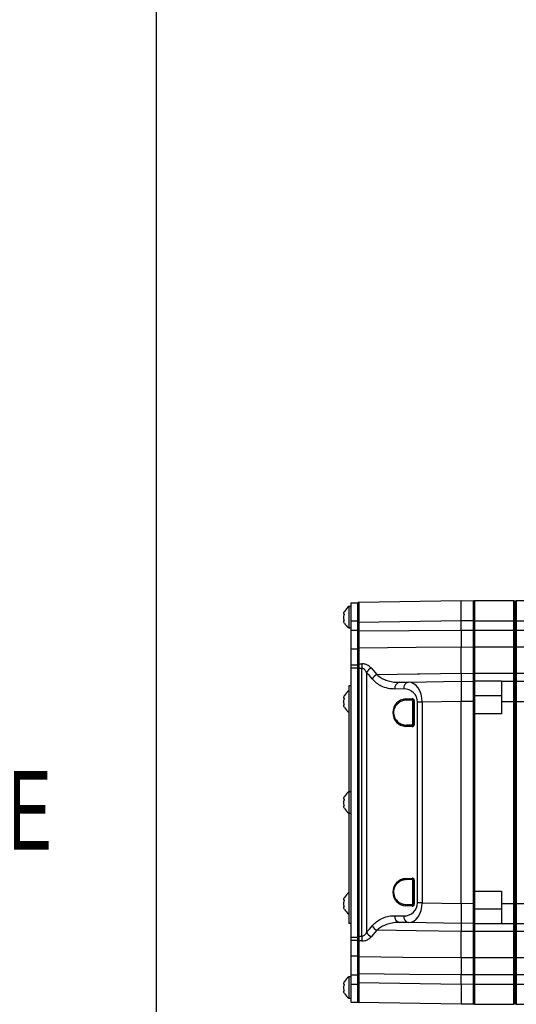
# Model space of a CAD drawing. Extents: x 0 to 8410, y 0 to 5940.
# Tile 4 of 161: x 139 to 360, y 2511 to 2950. Entities that reach past the tile are written whole.
import ezdxf

# ---------------------------------------------------------------- set-up
doc = ezdxf.new("R2010")
doc.units = 0
doc.header["$LTSCALE"] = 10
doc.layers.get('0').update_dxf_attribs({"linetype": 'CONTINUOUS'})
doc.styles.add('SLDTEXTSTYLE0', font='TXT', dxfattribs={"width": 0.605})
doc.dimstyles.new('SLDDIMSTYLE1', dxfattribs={"dimtxt": 50, "dimasz": 50, "dimexe": 0, "dimexo": 0.0625, "dimgap": 12.5, "dimtad": 1, "dimdec": 1, "dimrnd": 1e-09, "dimzin": 12, "dimtxsty": 'SLDTEXTSTYLE0', "dimsah": 1, "dimcen": 0.09, "dimazin": 3, "dimtfac": 1, "dimtofl": 0, "dimtmove": 0, "dimatfit": 3, "dimtolj": 1, "dimtzin": 12})

# ---------------------------------------------------------------- blocks, each defined once
blk = doc.blocks.new('_D_20')
at = {"color": 7, "linetype": 'CONTINUOUS'}
for p, q in [((286.65, 2500.02), (286.65, 1272.39)), ((1938.65, 2492.02), (1938.65, 1272.39)), ((1938.65, 1287.39), (286.65, 1287.39))]:
    blk.add_line(p, q, dxfattribs=at)
for points in [[(286.65, 1287.39), (336.65, 1279.89), (336.65, 1294.89)], [(1938.65, 1287.39), (1888.65, 1294.89), (1888.65, 1279.89)]]:
    blk.add_solid(points, dxfattribs=at)
at = {"color": 7, "linetype": 'CONTINUOUS', "insert": (1036.26, 1351.84), "char_height": 50, "attachment_point": 1, "style": 'SLDTEXTSTYLE0'}
blk.add_mtext('1652', dxfattribs=at)

msp = doc.modelspace()

# ---------------------------------------------------------------- linework, layer by layer
at = {"color": 7, "linetype": 'CONTINUOUS'}
for p, q in [((200, 100), (200, 5840)), ((290.139278, 2690.227439), (335.64802, 2691.02173)), ((335.64802, 2682.023098), (335.64802, 2691.02173)), ((335.64802, 2691.02173), (341.156741, 2690.925528)), ((341.648003, 2691.02173), (359.148046, 2691.02173)), ((341.648003, 2691.02173), (341.648003, 2682.021787)), ((359.148046, 2682.021787), (359.148046, 2691.02173)), ((359.148046, 2691.02173), (359.648009, 2690.521767)), ((359.648009, 2690.521767), (360.148033, 2691.02173)), ((359.648009, 2690.521767), (359.648009, 2682.021787)), ((360.148033, 2691.02173), (360.148033, 2682.021787)), ((360.148033, 2691.02173), (530.148049, 2691.02173)), ((286.647996, 2688.271691), (285.648008, 2688.271691)), ((285.648008, 2688.271691), (285.648008, 2678.771784)), ((286.647996, 2690.021684), (289.648017, 2690.021684)), ((286.647996, 2682.021787), (286.647996, 2690.021684)), ((289.648017, 2682.021787), (289.648017, 2690.021684)), ((286.647996, 2677.859237), (286.647996, 2682.021787)), ((289.648017, 2677.859237), (289.648017, 2682.021787)), ((335.64802, 2677.858521), (335.64802, 2682.023098)), ((341.648003, 2682.021787), (341.648003, 2677.859237)), ((359.148046, 2677.859237), (359.148046, 2682.021787)), ((359.648009, 2682.021787), (359.648009, 2677.859237)), ((360.148033, 2682.021787), (360.148033, 2677.859237)), ((285.648008, 2678.771784), (286.647996, 2678.771784)), ((286.647996, 2669.40706), (286.647996, 2677.859237)), ((289.648017, 2669.40706), (289.648017, 2677.859237)), ((341.648003, 2677.859237), (341.648003, 2670.175483)), ((359.148046, 2670.175483), (359.148046, 2677.859237)), ((359.648009, 2677.859237), (359.648009, 2669.791271)), ((360.148033, 2677.859237), (360.148033, 2670.175483)), ((286.647996, 2662.40101), (286.647996, 2669.40706)), ((289.648017, 2662.40101), (289.648017, 2669.40706)), ((335.64802, 2658.621241), (335.64802, 2670.17584)), ((341.648003, 2670.175483), (341.648003, 2658.621718)), ((359.148046, 2658.621718), (359.148046, 2670.175483)), ((359.648009, 2669.791271), (359.648009, 2658.301761)), ((360.148033, 2670.175483), (360.148033, 2658.621718)), ((286.647996, 2661.021759), (286.647996, 2662.40101)), ((286.647996, 2541.021754), (286.647996, 2661.021759)), ((289.648017, 2661.021759), (289.648017, 2662.40101)), ((289.648017, 2541.021754), (289.648017, 2661.021759)), ((341.648003, 2658.621718), (341.648003, 2655.191948)), ((359.148046, 2655.021717), (359.148046, 2658.621718)), ((359.648009, 2658.301761), (359.648009, 2654.521753)), ((360.148033, 2658.621718), (360.148033, 2655.021717)), ((286.647996, 2653.021743), (285.648008, 2653.021743)), ((285.648008, 2653.021743), (285.648008, 2605.77171)), ((308.200856, 2654.542615), (312.180599, 2654.612114)), ((312.180599, 2654.612114), (335.64802, 2655.021717)), ((335.64802, 2655.021717), (335.64802, 2646.023084)), ((335.64802, 2655.021717), (341.156741, 2654.925634)), ((341.648003, 2655.191948), (353.648027, 2655.191948)), ((341.648003, 2655.191948), (341.648003, 2654.42567)), ((341.648003, 2654.42567), (341.648003, 2645.927002)), ((353.648027, 2655.191948), (353.648027, 2655.021717)), ((353.648027, 2655.021717), (353.648027, 2646.021773)), ((353.648027, 2655.021717), (359.148046, 2655.021717)), ((359.148046, 2646.021773), (359.148046, 2655.021717)), ((359.148046, 2655.021717), (359.648009, 2654.521753)), ((359.648009, 2654.521753), (360.148033, 2655.021717)), ((359.648009, 2654.521753), (359.648009, 2646.021773)), ((360.148033, 2655.021717), (360.148033, 2646.021773)), ((360.148033, 2655.021717), (530.148049, 2655.021717)), ((314.156731, 2646.806051), (311.283787, 2646.626164)), ((314.647993, 2635.66344), (314.647993, 2646.379997)), ((335.64802, 2556.020309), (335.64802, 2646.023084)), ((341.648003, 2645.927002), (341.648003, 2640.521695)), ((353.648027, 2646.021773), (353.648027, 2640.521695)), ((359.148046, 2556.02174), (359.148046, 2646.021773)), ((359.648009, 2646.021773), (359.648009, 2556.02174)), ((360.148033, 2646.021773), (360.148033, 2556.02174)), ((341.648003, 2640.521695), (341.648003, 2561.521699)), ((353.648027, 2640.521695), (341.648003, 2640.521695)), ((286.647996, 2605.77171), (285.648008, 2605.77171)), ((285.648008, 2605.77171), (285.648008, 2596.271684)), ((285.648008, 2596.271684), (286.647996, 2596.271684)), ((285.648008, 2596.271684), (285.648008, 2547.021796)), ((314.647993, 2555.663397), (314.647993, 2566.380073)), ((341.648003, 2561.521699), (341.648003, 2556.116511)), ((341.648003, 2561.521699), (353.648027, 2561.521699)), ((353.648027, 2561.521699), (353.648027, 2556.02174)), ((335.64802, 2556.020309), (335.64802, 2547.021796)), ((341.648003, 2556.116511), (341.648003, 2547.617843)), ((353.648027, 2556.02174), (353.648027, 2547.021796)), ((359.148046, 2547.021796), (359.148046, 2556.02174)), ((359.648009, 2556.02174), (359.648009, 2547.52176)), ((360.148033, 2556.02174), (360.148033, 2547.021796)), ((286.647996, 2547.021796), (285.648008, 2547.021796)), ((312.180599, 2547.431399), (308.200856, 2547.500779)), ((335.64802, 2547.021796), (312.180599, 2547.431399)), ((341.156741, 2547.117879), (335.64802, 2547.021796)), ((341.648003, 2547.617843), (341.648003, 2547.201444)), ((341.648003, 2547.617843), (341.648003, 2546.851446)), ((353.648027, 2546.851446), (341.648003, 2546.851446)), ((341.648003, 2546.851446), (341.648003, 2543.421795)), ((353.648027, 2547.021796), (359.148046, 2547.021796)), ((353.648027, 2547.021796), (353.648027, 2546.851446)), ((359.148046, 2547.021796), (359.648009, 2547.52176)), ((359.148046, 2543.421795), (359.148046, 2547.021796)), ((359.648009, 2547.52176), (360.148033, 2547.021796)), ((359.648009, 2547.52176), (359.648009, 2543.741752)), ((360.148033, 2547.021796), (530.148049, 2547.021796)), ((360.148033, 2547.021796), (360.148033, 2543.421795)), ((335.64802, 2531.867613), (335.64802, 2543.422272)), ((341.648003, 2543.421795), (341.648003, 2531.867971)), ((359.148046, 2531.867971), (359.148046, 2543.421795)), ((359.648009, 2543.741752), (359.648009, 2532.252182)), ((360.148033, 2543.421795), (360.148033, 2531.867971)), ((286.647996, 2539.642383), (286.647996, 2541.021754)), ((286.647996, 2532.636394), (286.647996, 2539.642383)), ((289.648017, 2539.642383), (289.648017, 2541.021754)), ((289.648017, 2532.636394), (289.648017, 2539.642383)), ((286.647996, 2524.184276), (286.647996, 2532.636394)), ((289.648017, 2524.184276), (289.648017, 2532.636394)), ((341.648003, 2531.867971), (341.648003, 2524.184276)), ((359.148046, 2524.184276), (359.148046, 2531.867971)), ((359.648009, 2532.252182), (359.648009, 2524.184276)), ((360.148033, 2531.867971), (360.148033, 2524.184276)), ((286.647996, 2520.021726), (286.647996, 2524.184276)), ((289.648017, 2520.021726), (289.648017, 2524.184276)), ((335.64802, 2520.020356), (335.64802, 2524.184932)), ((341.648003, 2524.184276), (341.648003, 2520.021726)), ((359.148046, 2520.021726), (359.148046, 2524.184276)), ((359.648009, 2524.184276), (359.648009, 2520.021726)), ((360.148033, 2524.184276), (360.148033, 2520.021726)), ((286.647996, 2523.271729), (285.648008, 2523.271729)), ((285.648008, 2523.271729), (285.648008, 2513.771762)), ((286.647996, 2512.02171), (286.647996, 2520.021726)), ((289.648017, 2512.02171), (289.648017, 2520.021726)), ((335.64802, 2520.020356), (335.64802, 2511.021723)), ((341.648003, 2520.021726), (341.648003, 2511.021723)), ((359.148046, 2511.021723), (359.148046, 2520.021726)), ((359.648009, 2520.021726), (359.648009, 2511.521746)), ((360.148033, 2520.021726), (360.148033, 2511.021723)), ((285.648008, 2513.771762), (286.647996, 2513.771762)), ((286.647996, 2512.02171), (289.648017, 2512.02171)), ((335.64802, 2511.021723), (290.139278, 2511.816074)), ((341.156741, 2511.117865), (335.64802, 2511.021723)), ((341.648003, 2511.021723), (359.148046, 2511.021723)), ((359.148046, 2511.021723), (359.648009, 2511.521746)), ((359.648009, 2511.521746), (360.148033, 2511.021723)), ((360.148033, 2511.021723), (530.148049, 2511.021723))]:
    msp.add_line(p, q, dxfattribs=at)
at = {"color": 8, "linetype": 'CONTINUOUS'}
for p, q in [((286.647996, 2682.021787), (289.648017, 2682.021787)), ((335.64802, 2682.023098), (290.139278, 2681.228806)), ((341.156741, 2681.926896), (335.64802, 2682.023098)), ((341.156741, 2677.81346), (341.156741, 2681.926896)), ((341.156741, 2681.926896), (341.648003, 2681.926896)), ((341.648003, 2682.021787), (359.148046, 2682.021787)), ((359.148046, 2682.021787), (359.648009, 2682.021787)), ((359.648009, 2682.021787), (360.148033, 2682.021787)), ((360.148033, 2682.021787), (530.148049, 2682.021787)), ((286.647996, 2677.859237), (289.648017, 2677.859237)), ((289.648017, 2681.228806), (290.139278, 2681.228806)), ((289.648017, 2677.485396), (290.139278, 2677.485396)), ((290.139278, 2681.228806), (290.139278, 2677.485396)), ((341.156741, 2677.81346), (341.648003, 2677.81346)), ((341.648003, 2677.859237), (359.148046, 2677.859237)), ((359.148046, 2677.859237), (359.648009, 2677.859237)), ((359.648009, 2677.859237), (360.148033, 2677.859237)), ((360.148033, 2677.859237), (530.148049, 2677.859237)), ((286.647996, 2669.40706), (289.648017, 2669.40706)), ((290.139278, 2669.778873), (290.139278, 2662.779977)), ((341.156741, 2670.127918), (335.64802, 2670.17584)), ((341.156741, 2658.528497), (341.156741, 2670.127918)), ((359.148046, 2670.175483), (341.648003, 2670.175483)), ((359.148046, 2670.175483), (359.648009, 2669.791271)), ((359.648009, 2669.791271), (360.148033, 2670.175483)), ((530.148049, 2670.175483), (360.148033, 2670.175483)), ((286.647996, 2662.40101), (289.648017, 2662.40101)), ((286.647996, 2661.021759), (289.648017, 2661.021759)), ((289.648017, 2660.703351), (290.139278, 2660.703351)), ((290.139278, 2662.779977), (291.436156, 2662.788798)), ((290.139278, 2660.703351), (290.139278, 2541.340162)), ((291.436156, 2541.330983), (291.436156, 2660.712411)), ((295.57403, 2660.94618), (298.104962, 2657.989671)), ((293.505093, 2658.933331), (293.505093, 2543.110182)), ((335.64802, 2658.621241), (341.156741, 2658.528497)), ((341.648003, 2658.621718), (359.148046, 2658.621718)), ((359.148046, 2658.621718), (359.648009, 2658.301761)), ((359.648009, 2658.301761), (360.148033, 2658.621718)), ((360.148033, 2658.621718), (530.148049, 2658.621718)), ((310.111662, 2651.61257), (306.13192, 2651.543071)), ((310.938915, 2647.124459), (313.811918, 2647.304346)), ((314.156731, 2646.576096), (311.283787, 2646.626164)), ((314.156731, 2646.576096), (314.156731, 2646.806051)), ((314.156731, 2635.46734), (314.156731, 2646.576096)), ((353.648027, 2648.521711), (341.648003, 2648.521711)), ((314.647993, 2646.379997), (314.794441, 2646.379997)), ((314.794441, 2646.379997), (314.794441, 2635.66344)), ((316.217323, 2556.323459), (316.217323, 2645.720054)), ((318.28626, 2645.720054), (316.217323, 2645.720054)), ((335.64802, 2646.023084), (318.28626, 2645.720054)), ((318.28626, 2645.720054), (318.28626, 2556.323459)), ((341.156741, 2645.927002), (335.64802, 2646.023084)), ((341.156741, 2556.116511), (341.156741, 2645.927002)), ((341.156741, 2645.927002), (341.648003, 2645.927002)), ((353.648027, 2646.021773), (359.148046, 2646.021773)), ((359.148046, 2646.021773), (359.648009, 2646.021773)), ((359.648009, 2646.021773), (360.148033, 2646.021773)), ((360.148033, 2646.021773), (530.148049, 2646.021773)), ((313.811918, 2634.739091), (310.938915, 2634.918978)), ((314.156731, 2635.46734), (311.283787, 2635.417392)), ((311.283787, 2635.417392), (314.156731, 2635.237505)), ((314.156731, 2635.237505), (314.156731, 2635.46734)), ((314.647993, 2635.66344), (314.794441, 2635.66344)), ((310.938915, 2567.124416), (313.811918, 2567.304303)), ((314.156731, 2566.806008), (311.283787, 2566.626121)), ((314.156731, 2566.576173), (311.283787, 2566.626121)), ((314.156731, 2566.576173), (314.156731, 2566.806008)), ((314.156731, 2555.467297), (314.156731, 2566.576173)), ((314.647993, 2566.380073), (314.794441, 2566.380073)), ((314.794441, 2566.380073), (314.794441, 2555.663397)), ((313.811918, 2554.739167), (310.938915, 2554.919054)), ((314.156731, 2555.467297), (311.283787, 2555.417349)), ((311.283787, 2555.417349), (314.156731, 2555.237462)), ((314.156731, 2555.237462), (314.156731, 2555.467297)), ((314.647993, 2555.663397), (314.794441, 2555.663397)), ((318.28626, 2556.323459), (316.217323, 2556.323459)), ((318.28626, 2556.323459), (335.64802, 2556.020309)), ((335.64802, 2556.020309), (341.156741, 2556.116511)), ((341.156741, 2556.116511), (341.648003, 2556.116511)), ((353.648027, 2556.02174), (359.148046, 2556.02174)), ((359.148046, 2556.02174), (359.648009, 2556.02174)), ((359.648009, 2556.02174), (360.148033, 2556.02174)), ((360.148033, 2556.02174), (530.148049, 2556.02174)), ((306.13192, 2550.500323), (310.111662, 2550.430943)), ((341.648003, 2553.521683), (353.648027, 2553.521683)), ((289.648017, 2541.340162), (290.139278, 2541.340162)), ((298.104962, 2544.053842), (295.57403, 2541.097333)), ((341.156741, 2543.514897), (335.64802, 2543.422272)), ((341.156741, 2531.915535), (341.156741, 2543.514897)), ((359.148046, 2543.421795), (341.648003, 2543.421795)), ((359.148046, 2543.421795), (359.648009, 2543.741752)), ((359.648009, 2543.741752), (360.148033, 2543.421795)), ((530.148049, 2543.421795), (360.148033, 2543.421795)), ((286.647996, 2541.021754), (289.648017, 2541.021754)), ((286.647996, 2539.642383), (289.648017, 2539.642383)), ((290.139278, 2539.263536), (290.139278, 2532.26458)), ((291.436156, 2539.254596), (290.139278, 2539.263536)), ((286.647996, 2532.636394), (289.648017, 2532.636394)), ((335.64802, 2531.867613), (341.156741, 2531.915535)), ((341.648003, 2531.867971), (359.148046, 2531.867971)), ((359.148046, 2531.867971), (359.648009, 2532.252182)), ((359.648009, 2532.252182), (360.148033, 2531.867971)), ((360.148033, 2531.867971), (530.148049, 2531.867971)), ((286.647996, 2524.184276), (289.648017, 2524.184276)), ((289.648017, 2524.558057), (290.139278, 2524.558057)), ((290.139278, 2524.558057), (290.139278, 2520.814707)), ((341.648003, 2524.230053), (341.156741, 2524.230053)), ((341.156741, 2520.116498), (341.156741, 2524.230053)), ((359.148046, 2524.184276), (341.648003, 2524.184276)), ((359.148046, 2524.184276), (359.648009, 2524.184276)), ((359.648009, 2524.184276), (360.148033, 2524.184276)), ((530.148049, 2524.184276), (360.148033, 2524.184276)), ((286.647996, 2520.021726), (289.648017, 2520.021726)), ((289.648017, 2520.814707), (290.139278, 2520.814707)), ((290.139278, 2520.814707), (335.64802, 2520.020356)), ((335.64802, 2520.020356), (341.156741, 2520.116498)), ((341.648003, 2520.116498), (341.156741, 2520.116498)), ((341.648003, 2520.021726), (359.148046, 2520.021726)), ((359.148046, 2520.021726), (359.648009, 2520.021726)), ((359.648009, 2520.021726), (360.148033, 2520.021726)), ((360.148033, 2520.021726), (530.148049, 2520.021726))]:
    msp.add_line(p, q, dxfattribs=at)
at = {"color": 8, "linetype": 'CONTINUOUS', "flags": 128}
for points in [[(290.139278, 2677.485396), (312.606295, 2677.669813), (335.64802, 2677.858521)], [(335.64802, 2677.858521), (338.689586, 2677.833607), (341.156741, 2677.81346)], [(335.64802, 2670.17584), (315.651616, 2670.001675), (290.139278, 2669.778873)], [(298.104962, 2657.989671), (316.205224, 2658.294131), (317.321678, 2658.312966), (335.64802, 2658.621241)], [(341.156741, 2658.528497), (341.253062, 2658.521463), (341.34539, 2658.502628), (341.430327, 2658.472707), (341.504654, 2658.432891), (341.56557, 2658.38473), (341.610809, 2658.329894), (341.638645, 2658.270528), (341.648003, 2658.208777)], [(290.139278, 2541.340162), (291.156312, 2541.33301), (291.436156, 2541.330983)], [(335.64802, 2543.422272), (315.651616, 2543.75868), (298.104962, 2544.053842)], [(341.648003, 2543.834736), (341.638645, 2543.772985), (341.610809, 2543.713619), (341.56557, 2543.658783), (341.504654, 2543.610503), (341.430327, 2543.570687), (341.34539, 2543.540885), (341.253062, 2543.52205), (341.156741, 2543.514897)], [(290.139278, 2532.26458), (309.644421, 2532.09417), (335.64802, 2531.867613)], [(335.64802, 2524.184932), (312.606295, 2524.37364), (290.139278, 2524.558057)], [(341.156741, 2524.230053), (338.689586, 2524.209847), (335.64802, 2524.184932)]]:
    msp.add_lwpolyline(points, dxfattribs=at)
at = {"color": 7, "linetype": 'CONTINUOUS'}
for centre, radius, start, end in [((341.148021, 2690.425659), 0.5, 0, 89), ((288.942173, 2683.256904), 6, 123.30017696, 151.04858119), ((290.148021, 2689.727456), 0.5, 91, 180), ((288.942173, 2683.786572), 6, 209.79906587, 236.69982304), ((341.148021, 2654.425659), 0.5, 0, 89), ((288.942173, 2645.756904), 6, 123.30017696, 151.04858119), ((288.942173, 2646.286572), 6, 209.79906587, 236.69982304), ((288.942173, 2600.756904), 6, 123.30017696, 151.04858119), ((288.942173, 2601.286572), 6, 209.79906587, 236.69982304), ((288.942173, 2555.756904), 6, 123.30017696, 151.04858119), ((288.942173, 2556.286572), 6, 209.79906587, 236.69982304), ((341.148021, 2547.617817), 0.5, 271, 0), ((288.942173, 2518.256904), 6, 123.30017696, 151.04858119), ((288.942173, 2518.786572), 6, 209.79906587, 236.69982304), ((290.148021, 2512.31602), 0.5, 180, 269), ((341.148021, 2511.617817), 0.5, 271, 0)]:
    msp.add_arc(centre, radius, start, end, dxfattribs=at)
at = {"color": 8, "linetype": 'CONTINUOUS'}
for centre, radius, start, end in [((290.09518, 2669.329264), 0.451766, 84.39831959, 171.81413353), ((341.201309, 2669.678729), 0.451394, 8.27636267, 95.66630028), ((290.080352, 2662.341937), 0.441986, 82.3384279, 168.00500179), ((420.307585, 2661.750604), 128.875611, 179.53843275, 180.46156725), ((297.924913, 2656.460071), 5.064764, 117.65616709, 150.76932508), ((300.485132, 2653.33961), 5.223818, 117.10598682, 148.39665069), ((308.767902, 2651.938198), 2.665432, 102.28300379, 188.52502279), ((312.747859, 2652.007549), 2.665622, 102.28682997, 188.52119661), ((311.413904, 2647.08471), 0.476649, 175.21637006, 254.15825456), ((314.286792, 2647.264501), 0.476542, 175.20380192, 254.16155442), ((314.148866, 2646.077031), 0.499128, 0.088487, 89.09705834), ((311.413985, 2634.95878), 0.476734, 105.84895872, 184.78924312), ((314.286965, 2634.778925), 0.476714, 105.85421856, 184.79325079), ((314.148866, 2635.966406), 0.499128, 270.90294166, 359.911513), ((311.413976, 2567.084717), 0.476717, 175.22309799, 254.15152664), ((314.286864, 2567.264509), 0.47661, 175.21052169, 254.15483465), ((314.148866, 2566.077107), 0.499127, 0.07477174, 89.09706953), ((311.413976, 2554.958753), 0.476717, 105.84847336, 184.77690201), ((314.286864, 2554.778962), 0.47661, 105.84516535, 184.78947831), ((314.148815, 2555.966413), 0.499178, 270.90862966, 359.91952908), ((308.768116, 2550.105344), 2.665622, 171.47880339, 257.71317003), ((312.747644, 2550.035816), 2.665432, 171.47497721, 257.71699621), ((300.485756, 2548.70475), 5.224856, 211.60877789, 242.89214488), ((420.315918, 2540.292789), 128.883944, 179.5384626, 180.4615374), ((297.924913, 2545.583442), 5.064764, 209.23067492, 242.34383291), ((290.080245, 2539.701456), 0.44188, 191.99770286, 277.67744977), ((290.095231, 2532.714244), 0.451816, 188.18438483, 275.59455413), ((341.201254, 2532.364784), 0.451449, 264.34140945, 351.72455379)]:
    msp.add_arc(centre, radius, start, end, dxfattribs=at)
for centre, major_axis, ratio, start_param, end_param in [((341.148021, 2681.924364), (0.008726, 9.001219), 0.0009691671, 4.7126775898, 6.2831693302), ((290.148021, 2681.226161), (-0.008726, 9.001219), 0.0009691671, 0.0000159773, 1.5705077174), ((231.007256, 2601.021738), (85.210059, 0), 0.9998476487, 0.7026102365, 0.7474038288), ((310.109794, 2645.611623), (5.643148, 2.395374), 0.9751955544, 5.8907146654, 7.4612064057), ((312.231115, 2645.611623), (0.037645, 9.001074), 0.6727278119, 4.727249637, 6.2977413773), ((341.148021, 2645.924364), (0.008726, 9.001219), 0.0009691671, 4.7126775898, 6.2831693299), ((311.32119, 2641.021738), (6.115598, 0), 0.9998476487, 1.6333413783, 4.6498439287), ((313.794467, 2646.299896), (0.707107, 0.766032), 0.9230769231, 5.4977871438, 7.0511301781), ((313.794467, 2635.74358), (-0.707107, 0.766032), 0.9230769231, 2.3736477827, 3.926990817), ((311.32119, 2561.021738), (6.115598, 0), 0.9998476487, 1.6333413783, 4.6498439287), ((313.794467, 2566.299896), (0.707107, 0.766032), 0.9230769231, 5.4977871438, 7.0511301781), ((310.109794, 2556.431852), (5.643148, -2.395374), 0.9751955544, 5.1051642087, 6.675655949), ((312.231115, 2556.431852), (-0.037645, 9.001074), 0.6727278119, 3.1270365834, 4.6975283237), ((313.794467, 2555.74358), (-0.707107, 0.766032), 0.9230769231, 2.3736477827, 3.926990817), ((341.148021, 2556.119112), (-0.008726, 9.001219), 0.0009691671, 3.1416086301, 4.712100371), ((231.007256, 2601.021738), (85.210059, 0), 0.9998476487, 5.5357814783, 5.5805750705), ((290.148021, 2520.817314), (0.008726, 9.001219), 0.0009691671, 1.5710849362, 3.1415766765), ((341.148021, 2520.119112), (-0.008726, 9.001219), 0.0009691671, 3.1416086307, 4.712100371)]:
    msp.add_ellipse(centre, major_axis=major_axis, ratio=ratio, start_param=start_param, end_param=end_param, dxfattribs=at)
at = {"color": 7, "linetype": 'CONTINUOUS'}
for centre, major_axis, ratio, start_param, end_param in [((340.698021, 2686.971738), (0, -1.75), 0.7142857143, 2.2782795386, 2.4115453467), ((314.148021, 2646.299896), (0.357021, 0.410629), 0.852477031, 5.5076433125, 7.0609863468), ((314.148021, 2635.74358), (-0.357021, 0.410629), 0.852477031, 2.363791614, 3.9171346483), ((314.148021, 2566.299896), (0.357021, 0.410629), 0.852477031, 5.5076433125, 7.0609863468), ((314.148021, 2555.74358), (-0.357021, 0.410629), 0.852477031, 2.363791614, 3.9171346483), ((340.698021, 2515.071738), (0, 1.75), 0.7142857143, 3.8716399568, 4.0049057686)]:
    msp.add_ellipse(centre, major_axis=major_axis, ratio=ratio, start_param=start_param, end_param=end_param, dxfattribs=at)
for points, knots in [([(283.754607, 2684.896757), (283.651001, 2684.900445), (283.442148, 2684.90788), (283.344102, 2685.177896), (283.424256, 2685.593944), (283.588909, 2685.97732), (283.718752, 2686.208012), (283.754607, 2686.271717)], [0, 0, 0, 0, 0.24692324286, 0.49775673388, 0.71044768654, 0.92004123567, 1, 1, 1, 1]), ([(283.754607, 2682.146718), (283.651001, 2682.346869), (283.442143, 2682.750351), (283.344102, 2683.479737), (283.424259, 2684.158429), (283.588941, 2684.613203), (283.718753, 2684.835389), (283.754607, 2684.896757)], [0, 0, 0, 0, 0.2469154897, 0.4977535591, 0.7104179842, 0.9200165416, 1, 1, 1, 1]), ([(283.754607, 2680.771758), (283.651001, 2680.96823), (283.442152, 2681.364278), (283.344101, 2681.823515), (283.424255, 2682.086257), (283.588929, 2682.157711), (283.718752, 2682.149097), (283.754607, 2682.146718)], [0, 0, 0, 0, 0.24691945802, 0.49774000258, 0.71042520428, 0.92002464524, 1, 1, 1, 1]), ([(289.648017, 2669.393589), (289.648017, 2669.884989), (289.648017, 2671.181484), (289.648017, 2673.952246), (289.648017, 2676.307699), (289.648017, 2677.485396)], [0, 0, 0, 0, 0.2338272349, 0.6169232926, 1, 1, 1, 1]), ([(335.64802, 2677.858521), (335.64802, 2677.188594), (335.64802, 2675.400813), (335.64802, 2672.587986), (335.64802, 2670.979889), (335.64802, 2670.17584)], [0, 0, 0, 0, 0.2305611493, 0.615280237, 1, 1, 1, 1]), ([(289.648017, 2660.703351), (289.648017, 2661.021603), (289.648017, 2661.621079), (289.648017, 2662.174537), (289.648017, 2662.406425), (289.648017, 2662.433793)], [0, 0, 0, 0, 0.49952706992, 0.94093366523, 1, 1, 1, 1]), ([(335.64802, 2658.621241), (335.64802, 2658.133155), (335.64802, 2656.830629), (335.64802, 2655.358177), (335.64802, 2655.13387), (335.64802, 2655.021717)], [0, 0, 0, 0, 0.2305603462, 0.6152816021, 1, 1, 1, 1]), ([(341.648003, 2654.841949), (341.648003, 2654.769258), (341.648003, 2654.421683), (341.648003, 2654.42391), (341.648003, 2654.42567)], [0, 0, 0, 0, 0.209139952, 1, 1, 1, 1]), ([(283.754607, 2644.646694), (283.651001, 2644.846846), (283.442142, 2645.25033), (283.344103, 2645.979713), (283.424258, 2646.658403), (283.588941, 2647.113179), (283.718753, 2647.335365), (283.754607, 2647.396733)], [0, 0, 0, 0, 0.2469148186, 0.4977536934, 0.7104187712, 0.920016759, 1, 1, 1, 1]), ([(283.754607, 2647.396733), (283.651002, 2647.400421), (283.442153, 2647.407855), (283.3441, 2647.677864), (283.424257, 2648.093927), (283.588915, 2648.477307), (283.718752, 2648.707989), (283.754607, 2648.771693)], [0, 0, 0, 0, 0.2469309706, 0.49776304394, 0.71044500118, 0.92003736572, 1, 1, 1, 1]), ([(283.754607, 2643.271734), (283.651001, 2643.468195), (283.442138, 2643.864246), (283.344103, 2644.323649), (283.42426, 2644.586195), (283.588929, 2644.65769), (283.718752, 2644.649074), (283.754607, 2644.646694)], [0, 0, 0, 0, 0.24691528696, 0.49776364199, 0.71043009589, 0.92002599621, 1, 1, 1, 1]), ([(283.754607, 2602.396776), (283.651002, 2602.40046), (283.442156, 2602.407888), (283.344094, 2602.677936), (283.424283, 2603.093838), (283.588899, 2603.477335), (283.718751, 2603.708033), (283.754607, 2603.771736)], [0, 0, 0, 0, 0.24692960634, 0.49776029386, 0.71041739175, 0.9200378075, 1, 1, 1, 1]), ([(283.754607, 2599.646737), (283.651001, 2599.846888), (283.442143, 2600.25037), (283.344102, 2600.979756), (283.424259, 2601.658448), (283.588941, 2602.113222), (283.718753, 2602.335408), (283.754607, 2602.396776)], [0, 0, 0, 0, 0.2469154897, 0.4977535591, 0.7104179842, 0.9200165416, 1, 1, 1, 1]), ([(283.754607, 2598.271777), (283.651001, 2598.46825), (283.442149, 2598.864307), (283.344102, 2599.323526), (283.424255, 2599.586277), (283.588929, 2599.65773), (283.718752, 2599.649116), (283.754607, 2599.646737)], [0, 0, 0, 0, 0.2469175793, 0.4977438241, 0.7104274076, 0.9200252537, 1, 1, 1, 1]), ([(283.754607, 2557.3967), (283.651001, 2557.400374), (283.442147, 2557.40778), (283.344103, 2557.677992), (283.424254, 2558.093888), (283.588958, 2558.477265), (283.718753, 2558.708033), (283.754607, 2558.771779)], [0, 0, 0, 0, 0.24692566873, 0.49776649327, 0.71042020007, 0.92000806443, 1, 1, 1, 1]), ([(283.754607, 2554.64678), (283.651001, 2554.846931), (283.442143, 2555.250414), (283.344099, 2555.979803), (283.42427, 2556.658474), (283.588898, 2557.113276), (283.718751, 2557.335373), (283.754607, 2557.3967)], [0, 0, 0, 0, 0.2469223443, 0.4977688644, 0.710440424, 0.9200448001, 1, 1, 1, 1]), ([(283.754607, 2553.271701), (283.651001, 2553.468168), (283.442137, 2553.864231), (283.344105, 2554.323554), (283.424251, 2554.586394), (283.588931, 2554.657548), (283.718752, 2554.64911), (283.754607, 2554.64678)], [0, 0, 0, 0, 0.2469130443, 0.497759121, 0.7104387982, 0.9200272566, 1, 1, 1, 1]), ([(335.64802, 2547.021796), (335.64802, 2546.980062), (335.64802, 2546.868691), (335.64802, 2545.792566), (335.64802, 2544.212368), (335.64802, 2543.422272)], [0, 0, 0, 0, 0.2305612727, 0.6152814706, 1, 1, 1, 1]), ([(289.648017, 2539.609601), (289.648017, 2539.863659), (289.648017, 2540.342165), (289.648017, 2540.985769), (289.648017, 2541.302715), (289.648017, 2541.340162)], [0, 0, 0, 0, 0.4995459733, 0.9408707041, 1, 1, 1, 1]), ([(289.648017, 2524.558057), (289.648017, 2525.274527), (289.648017, 2527.164792), (289.648017, 2530.126544), (289.648017, 2531.8088), (289.648017, 2532.649924)], [0, 0, 0, 0, 0.2338309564, 0.6169169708, 1, 1, 1, 1]), ([(335.64802, 2531.867613), (335.64802, 2531.406834), (335.64802, 2530.177184), (335.64802, 2527.550007), (335.64802, 2525.306628), (335.64802, 2524.184932)], [0, 0, 0, 0, 0.2305592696, 0.6152773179, 1, 1, 1, 1]), ([(283.754607, 2519.896736), (283.651001, 2519.900417), (283.442145, 2519.907838), (283.344103, 2520.177956), (283.424254, 2520.593919), (283.58893, 2520.977294), (283.718752, 2521.208029), (283.754607, 2521.271755)], [0, 0, 0, 0, 0.2469205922, 0.4977584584, 0.7104352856, 0.9200265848, 1, 1, 1, 1]), ([(283.754607, 2517.146756), (283.651001, 2517.346907), (283.442151, 2517.750373), (283.344101, 2518.479755), (283.424258, 2519.158442), (283.588919, 2519.613247), (283.718752, 2519.835388), (283.754607, 2519.896736)], [0, 0, 0, 0, 0.24691922, 0.4977417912, 0.7104288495, 0.9200305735, 1, 1, 1, 1]), ([(283.754607, 2515.771736), (283.651001, 2515.968205), (283.442146, 2516.364256), (283.344103, 2516.823545), (283.424253, 2517.086332), (283.58893, 2517.157637), (283.718752, 2517.149111), (283.754607, 2517.146756)], [0, 0, 0, 0, 0.2469171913, 0.4977476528, 0.7104309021, 0.9200256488, 1, 1, 1, 1])]:
    msp.add_open_spline(points, degree=3, knots=knots, dxfattribs=at)
at = {"color": 8, "linetype": 'CONTINUOUS'}
for points, knots in [([(290.139278, 2677.485396), (290.138935, 2676.36108), (290.138249, 2674.112409), (290.138356, 2671.820143), (290.13892, 2670.462556), (290.139157, 2670.010408), (290.139278, 2669.778873)], [0, 0, 0, 0, 0.3829588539, 0.7659307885, 0.8801382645, 1, 1, 1, 1]), ([(341.156741, 2670.127918), (341.156985, 2670.589275), (341.157636, 2671.818721), (341.157774, 2673.942462), (341.157392, 2676.116023), (341.156961, 2677.241138), (341.156741, 2677.81346)], [0, 0, 0, 0, 0.2306434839, 0.6146304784, 0.8039705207, 1, 1, 1, 1]), ([(290.139278, 2662.779977), (290.139238, 2662.747087), (290.138899, 2662.468627), (290.138339, 2661.80471), (290.138952, 2661.085298), (290.139278, 2660.703351)], [0, 0, 0, 0, 0.0591122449, 0.5004678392, 1, 1, 1, 1]), ([(291.436156, 2660.712411), (291.342875, 2660.711777), (290.910582, 2660.708841), (290.478289, 2660.705764), (290.139278, 2660.703351)], [0, 0, 0, 0, 0.215782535, 1, 1, 1, 1]), ([(295.57403, 2660.94618), (295.179982, 2661.321727), (294.467914, 2662.000361), (293.000717, 2662.665504), (291.957082, 2662.747747), (291.436156, 2662.788798)], [0, 0, 0, 0, 0.38294162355, 0.69199821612, 1, 1, 1, 1]), ([(293.505093, 2658.933331), (293.3178, 2659.289714), (292.998903, 2659.896518), (292.37902, 2660.443465), (291.862811, 2660.677291), (291.593225, 2660.699482), (291.436156, 2660.712411)], [0, 0, 0, 0, 0.4307377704, 0.7334047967, 0.8446739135, 1, 1, 1, 1]), ([(306.13192, 2651.543071), (305.122947, 2651.590957), (303.074685, 2651.688169), (300.334699, 2652.683229), (297.931462, 2654.112407), (296.674094, 2655.415702), (296.036025, 2656.077077)], [0, 0, 0, 0, 0.2798807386, 0.5681711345, 0.7808624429, 1, 1, 1, 1]), ([(298.104962, 2657.989671), (298.732472, 2657.491096), (300.006372, 2656.478946), (302.19347, 2655.484686), (304.527671, 2654.815557), (306.561601, 2654.549636), (307.791847, 2654.544367), (308.200856, 2654.542615)], [0, 0, 0, 0, 0.2090792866, 0.4244494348, 0.652652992, 0.884520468, 1, 1, 1, 1]), ([(341.156741, 2654.925634), (341.156985, 2654.965721), (341.157636, 2655.072549), (341.157774, 2655.983226), (341.157392, 2657.277525), (341.156961, 2658.10671), (341.156741, 2658.528497)], [0, 0, 0, 0, 0.2306402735, 0.6146341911, 0.8039733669, 1, 1, 1, 1]), ([(311.283787, 2646.626164), (311.038517, 2646.604145), (310.332721, 2646.540783), (309.168855, 2646.207001), (307.819461, 2645.479364), (306.653988, 2644.376505), (305.866536, 2642.999024), (305.516916, 2641.566404), (305.558854, 2640.195402), (305.974585, 2638.79798), (306.892451, 2637.348534), (308.252237, 2636.266833), (309.797599, 2635.597794), (310.782832, 2635.4782), (311.283787, 2635.417392)], [0, 0, 0, 0, 0.0477041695, 0.1372750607, 0.2297155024, 0.3282454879, 0.4096230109, 0.4747322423, 0.5400434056, 0.6013827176, 0.6870418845, 0.808456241, 0.9026068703, 1, 1, 1, 1]), ([(311.283787, 2566.626121), (311.038516, 2566.604154), (310.332706, 2566.54094), (309.168869, 2566.206892), (307.819459, 2565.479341), (306.653986, 2564.376459), (305.866561, 2562.999009), (305.516899, 2561.566406), (305.558851, 2560.1954), (305.974561, 2558.79795), (306.892515, 2557.348627), (308.252206, 2556.266767), (309.797603, 2555.597758), (310.782833, 2555.47816), (311.283787, 2555.417349)], [0, 0, 0, 0, 0.047703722, 0.1372758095, 0.2297162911, 0.328246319, 0.4096238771, 0.4747277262, 0.5400445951, 0.6013839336, 0.6870387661, 0.8084561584, 0.9026068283, 1, 1, 1, 1]), ([(296.036025, 2545.966317), (296.561082, 2546.522267), (297.624955, 2547.648737), (299.668721, 2549.011412), (302.10713, 2550.050156), (304.372567, 2550.481239), (305.725534, 2550.495915), (306.13192, 2550.500323)], [0, 0, 0, 0, 0.1818458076, 0.3684569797, 0.624129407, 0.8871011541, 1, 1, 1, 1]), ([(308.200856, 2547.500779), (307.793812, 2547.499077), (306.468169, 2547.493534), (304.211218, 2547.17943), (301.793504, 2546.406767), (299.727525, 2545.365398), (298.649308, 2544.49385), (298.104962, 2544.053842)], [0, 0, 0, 0, 0.1149212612, 0.3742706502, 0.6387895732, 0.8176402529, 1, 1, 1, 1]), ([(341.156741, 2543.514897), (341.156985, 2544.006589), (341.157636, 2545.316903), (341.157774, 2546.44525), (341.157392, 2547.03386), (341.156961, 2547.08955), (341.156741, 2547.117879)], [0, 0, 0, 0, 0.230639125, 0.6146329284, 0.8039700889, 1, 1, 1, 1]), ([(290.139278, 2541.340162), (290.139238, 2541.295249), (290.138899, 2540.914898), (290.138339, 2540.142569), (290.138952, 2539.568373), (290.139278, 2539.263536)], [0, 0, 0, 0, 0.0590986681, 0.5004818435, 1, 1, 1, 1]), ([(293.505093, 2543.110182), (293.308578, 2542.738202), (292.976037, 2542.108739), (292.283261, 2541.52422), (291.756397, 2541.342878), (291.516282, 2541.333959), (291.436156, 2541.330983)], [0, 0, 0, 0, 0.4500647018, 0.7615995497, 0.9204458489, 1, 1, 1, 1]), ([(291.436156, 2539.254596), (291.904351, 2539.287554), (292.916439, 2539.358798), (294.411712, 2539.996478), (295.159225, 2540.704463), (295.57403, 2541.097333)], [0, 0, 0, 0, 0.2770083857, 0.5988029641, 1, 1, 1, 1]), ([(290.139278, 2532.26458), (290.138935, 2531.464064), (290.138249, 2529.863035), (290.138356, 2527.373217), (290.13892, 2525.59325), (290.139157, 2524.90862), (290.139278, 2524.558057)], [0, 0, 0, 0, 0.3829674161, 0.7659331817, 0.8801467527, 1, 1, 1, 1]), ([(341.156741, 2524.230053), (341.156985, 2524.903072), (341.157636, 2526.696647), (341.157774, 2528.922471), (341.157392, 2530.765164), (341.156961, 2531.527663), (341.156741, 2531.915535)], [0, 0, 0, 0, 0.2306340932, 0.6146322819, 0.8039686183, 1, 1, 1, 1])]:
    msp.add_open_spline(points, degree=3, knots=knots, dxfattribs=at)

# ---------------------------------------------------------------- texts
at = {"color": 7, "linetype": 'CONTINUOUS', "insert": (134.190508, 2614.996672), "char_height": 35, "attachment_point": 1, "style": 'SLDTEXTSTYLE0'}
msp.add_mtext('E', dxfattribs=at)

# ---------------------------------------------------------------- dimensions: what is measured, and where the dimension line sits
at = {"color": 7, "linetype": 'CONTINUOUS'}
dim = msp.add_linear_dim(base=(286.648021, 1287.386716), p1=(1938.648021, 2512.021738), p2=(286.648021, 2520.021738), dimstyle='SLDDIMSTYLE1', dxfattribs=at)
dim.commit()
dim.dimension.update_dxf_attribs({"geometry": '_D_20', "text_midpoint": (1112.648021, 1287.386716), "dimtype": 160})

doc.saveas('drawing.dxf')
